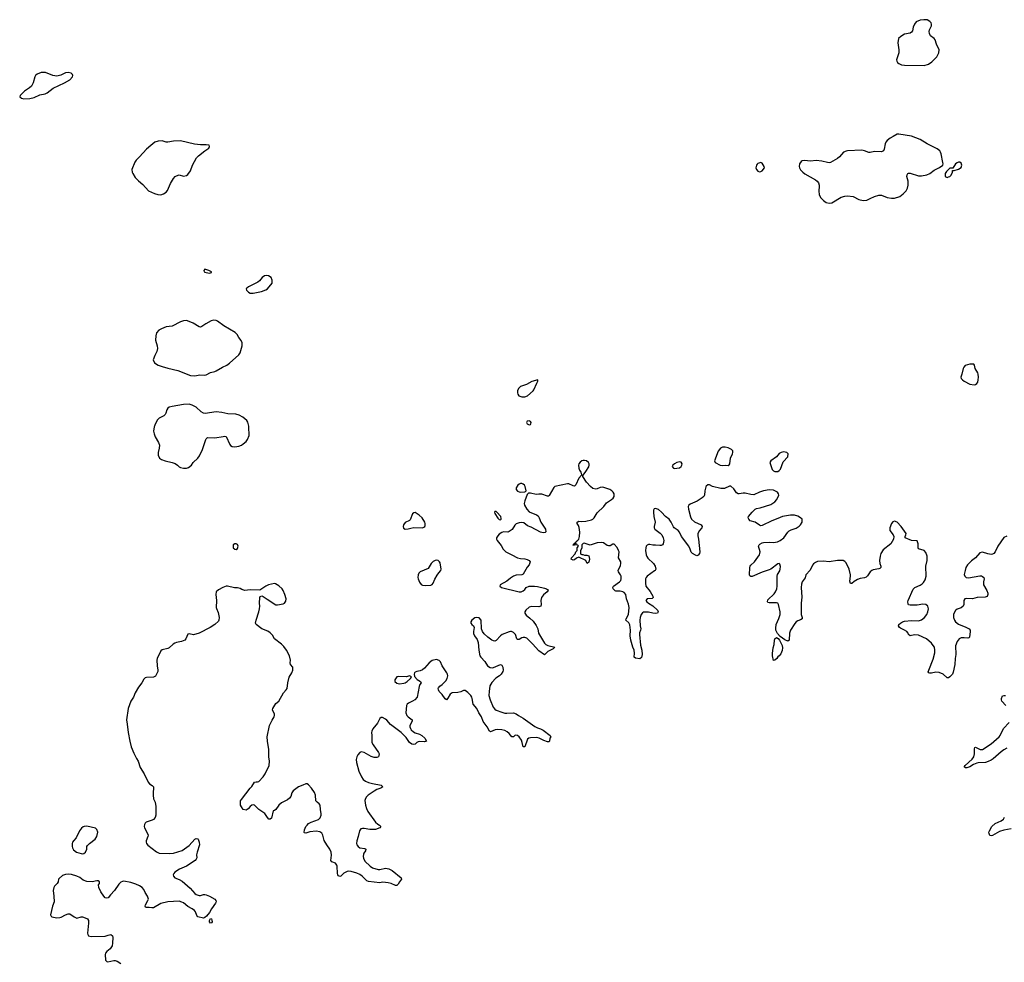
# Model space of a CAD drawing. Header units: inches. Extents: x 1449224 to 1618377, y 389895 to 532950.
# Tile 42 of 105: x 1551226 to 1565075, y 432460 to 445715. Entities that reach past the tile are written whole.
import ezdxf

# ---------------------------------------------------------------- set-up
doc = ezdxf.new("R2010")
doc.units = ezdxf.units.IN
doc.header["$MEASUREMENT"] = 0
for name, color, linetype in [('B5453', 7, 'Continuous'), ('B5454', 7, 'Continuous'), ('B5463', 7, 'Continuous'), ('B5464', 7, 'Continuous')]:
    doc.layers.add(name, color=color, linetype=linetype)

msp = doc.modelspace()

# ---------------------------------------------------------------- linework, layer by layer
at = {"layer": 'B5453', "color": 6, "elevation": 600}
for points in [[(1553121, 440000), (1553118, 439990), (1553108, 439930), (1553116, 439890), (1553130, 439848), (1553177, 439770), (1553191, 439730), (1553190, 439690), (1553173, 439630), (1553174, 439590), (1553191, 439551), (1553219, 439530), (1553273, 439513), (1553370, 439490), (1553413, 439473), (1553447, 439450), (1553470, 439428), (1553490, 439418), (1553530, 439408), (1553570, 439408), (1553601, 439419), (1553644, 439450), (1553666, 439490), (1553730, 439550), (1553757, 439583), (1553798, 439670), (1553846, 439814), (1553850, 439823), (1553870, 439839), (1553970, 439833), (1554090, 439856), (1554110, 439859), (1554130, 439853), (1554181, 439741), (1554190, 439727), (1554213, 439713), (1554250, 439710), (1554310, 439718), (1554344, 439730), (1554370, 439749), (1554410, 439785), (1554430, 439810), (1554452, 439870), (1554449, 439989), (1554447, 440000)], [(1560000, 437382), (1559984, 437376), (1559968, 437350), (1559955, 437310), (1559950, 437270), (1559952, 437192), (1559963, 437150), (1559960, 437130), (1559946, 437094), (1559943, 437070), (1559960, 436920), (1559975, 436850), (1559980, 436790), (1559970, 436744), (1559950, 436726), (1559890, 436735), (1559870, 436750), (1559873, 436807), (1559870, 436850), (1559850, 436890), (1559820, 436990), (1559815, 437050), (1559818, 437130), (1559807, 437207), (1559794, 437234), (1559754, 437270), (1559756, 437290), (1559790, 437350), (1559801, 437450), (1559790, 437497), (1559762, 437570), (1559750, 437630), (1559730, 437659), (1559710, 437671), (1559670, 437681), (1559610, 437680), (1559603, 437683), (1559575, 437710), (1559570, 437730), (1559578, 437750), (1559665, 437810), (1559681, 437830), (1559687, 437853), (1559685, 437890), (1559678, 437910), (1559651, 437950), (1559644, 437970), (1559678, 438042), (1559683, 438070), (1559680, 438090), (1559651, 438150), (1559656, 438230), (1559650, 438253), (1559630, 438293), (1559590, 438338), (1559570, 438341), (1559530, 438318), (1559510, 438315), (1559490, 438321), (1559438, 438358), (1559410, 438365), (1559350, 438360), (1559250, 438325), (1559165, 438355), (1559154, 438350), (1559134, 438330), (1559132, 438288), (1559113, 438247), (1559113, 438213), (1559118, 438198), (1559133, 438193), (1559147, 438193), (1559170, 438185), (1559204, 438184), (1559230, 438174), (1559242, 438130), (1559230, 438088), (1559210, 438068), (1559189, 438109), (1559090, 438158), (1559058, 438142), (1559030, 438119), (1559010, 438114), (1558985, 438130), (1558989, 438150), (1559037, 438203), (1559050, 438234), (1559066, 438250), (1559066, 438290), (1559086, 438310), (1559082, 438322), (1559067, 438327), (1559062, 438342), (1559050, 438346), (1559038, 438342), (1559030, 438326), (1559010, 438326), (1559006, 438330), (1559022, 438338), (1559026, 438350), (1559042, 438358), (1559046, 438370), (1559062, 438378), (1559066, 438390), (1559080, 438400), (1559089, 438411), (1559101, 438450), (1559103, 438510), (1559094, 438574), (1559084, 438604), (1559067, 438630), (1559065, 438650), (1559090, 438664), (1559130, 438658), (1559190, 438662), (1559270, 438680), (1559290, 438690), (1559308, 438712), (1559350, 438781), (1559442, 438870), (1559478, 438922), (1559550, 438968), (1559572, 438988), (1559586, 439010), (1559588, 439030), (1559586, 439050), (1559576, 439070), (1559557, 439090), (1559526, 439110), (1559430, 439143), (1559390, 439139), (1559350, 439118), (1559330, 439114), (1559290, 439124), (1559257, 439150), (1559197, 439210), (1559148, 439290), (1559146, 439306), (1559130, 439308), (1559090, 439269), (1559050, 439174), (1559030, 439157), (1559010, 439159), (1558950, 439189), (1558930, 439189), (1558751, 439149), (1558741, 439139), (1558675, 439025), (1558663, 439017), (1558650, 439015), (1558570, 439042), (1558530, 439044), (1558490, 439040), (1558410, 439058), (1558382, 439058), (1558363, 439037), (1558329, 438951), (1558323, 438910), (1558327, 438890), (1558358, 438830), (1558390, 438795), (1558494, 438754), (1558517, 438737), (1558531, 438711), (1558555, 438650), (1558622, 438550), (1558626, 438514), (1558615, 438505), (1558590, 438501), (1558550, 438511), (1558418, 438578), (1558370, 438598), (1558319, 438639), (1558290, 438645), (1558250, 438641), (1558210, 438625), (1558190, 438606), (1558152, 438548), (1558110, 438516), (1558090, 438510), (1558030, 438512), (1558010, 438506), (1557970, 438479), (1557950, 438458), (1557934, 438430), (1557933, 438410), (1557943, 438390), (1557999, 438319), (1558028, 438270), (1558066, 438230), (1558150, 438192), (1558230, 438149), (1558270, 438138), (1558330, 438136), (1558366, 438126), (1558394, 438110), (1558405, 438090), (1558390, 438050), (1558365, 438015), (1558310, 437920), (1558290, 437910), (1558210, 437905), (1558170, 437889), (1558130, 437864), (1558079, 437821), (1557985, 437770), (1557978, 437750), (1558002, 437730), (1558250, 437668), (1558278, 437670), (1558310, 437685), (1558330, 437703), (1558350, 437731), (1558390, 437748), (1558468, 437748), (1558510, 437743), (1558610, 437723), (1558634, 437714), (1558650, 437701), (1558659, 437690), (1558647, 437670), (1558593, 437627), (1558564, 437590), (1558554, 437550), (1558563, 437490), (1558555, 437470), (1558530, 437461), (1558430, 437464), (1558390, 437452), (1558346, 437410), (1558333, 437390), (1558331, 437370), (1558350, 437340), (1558401, 437301), (1558450, 437255), (1558490, 437197), (1558512, 437150), (1558525, 437090), (1558607, 436947), (1558628, 436928), (1558653, 436913), (1558751, 436890), (1558731, 436870), (1558655, 436830), (1558610, 436784), (1558530, 436839), (1558440, 436940), (1558358, 437018), (1558330, 437027), (1558310, 437028), (1558290, 437025), (1558250, 437001), (1558230, 436998), (1558221, 437010), (1558200, 437070), (1558170, 437098), (1558146, 437110), (1558130, 437111), (1558110, 437106), (1558012, 437068), (1557990, 437052), (1557930, 436987), (1557910, 436978), (1557890, 436980), (1557869, 436989), (1557810, 437030), (1557758, 437078), (1557734, 437110), (1557720, 437150), (1557715, 437270), (1557690, 437304), (1557651, 437309), (1557630, 437303), (1557584, 437270), (1557574, 437250), (1557574, 437230), (1557587, 437210), (1557610, 437190), (1557619, 437170), (1557609, 437110), (1557610, 437082), (1557624, 437050), (1557660, 437000), (1557676, 436956), (1557685, 436850), (1557700, 436770), (1557710, 436750), (1557769, 436690), (1557808, 436628), (1557845, 436605), (1557870, 436601), (1557890, 436604), (1557990, 436647), (1558010, 436638), (1558022, 436610), (1558026, 436570), (1558022, 436550), (1558000, 436510), (1557977, 436490), (1557923, 436457), (1557865, 436395), (1557841, 436350), (1557829, 436270), (1557825, 436210), (1557842, 436150), (1557888, 436050), (1557910, 436022), (1557930, 436006), (1558010, 435976), (1558050, 435965), (1558077, 435963), (1558170, 435966), (1558210, 435953), (1558241, 435930), (1558310, 435892), (1558470, 435774), (1558510, 435756), (1558550, 435745), (1558590, 435725), (1558686, 435650), (1558695, 435630), (1558684, 435610), (1558679, 435570), (1558670, 435559), (1558650, 435561), (1558600, 435580), (1558534, 435614), (1558501, 435621), (1558410, 435616), (1558389, 435611), (1558370, 435600), (1558330, 435489), (1558310, 435488), (1558296, 435550), (1558282, 435582), (1558252, 435630), (1558230, 435649), (1558204, 435656), (1558190, 435649), (1558170, 435629), (1558150, 435629), (1558110, 435678), (1558081, 435701), (1558050, 435720), (1558008, 435730), (1557950, 435732), (1557912, 435728), (1557850, 435701), (1557833, 435710), (1557803, 435770), (1557746, 435846), (1557720, 435910), (1557686, 435966), (1557657, 436030), (1557603, 436090), (1557592, 436170), (1557584, 436190), (1557570, 436211), (1557530, 436253), (1557490, 436281), (1557470, 436282), (1557430, 436265), (1557390, 436255), (1557310, 436250), (1557280, 436230), (1557250, 436173), (1557230, 436153), (1557210, 436166), (1557170, 436225), (1557127, 436270), (1557115, 436290), (1557112, 436310), (1557118, 436322), (1557136, 436344), (1557170, 436368), (1557221, 436419), (1557240, 436450), (1557247, 436490), (1557245, 436510), (1557235, 436530), (1557170, 436630), (1557146, 436686), (1557125, 436705), (1557090, 436716), (1557030, 436702), (1556987, 436673), (1556922, 436598), (1556890, 436573), (1556859, 436561), (1556811, 436550), (1556790, 436539), (1556781, 436530), (1556774, 436510), (1556779, 436479), (1556819, 436439), (1556865, 436410), (1556871, 436390), (1556854, 436366), (1556843, 436337), (1556816, 436190), (1556782, 436150), (1556750, 436130), (1556694, 436106), (1556674, 436090), (1556665, 436070), (1556659, 435970), (1556672, 435930), (1556691, 435911), (1556748, 435870), (1556747, 435850), (1556715, 435790), (1556715, 435770), (1556721, 435750), (1556734, 435730), (1556763, 435703), (1556790, 435687), (1556850, 435669), (1556882, 435650), (1556926, 435610), (1556946, 435570), (1556919, 435561), (1556850, 435565), (1556830, 435562), (1556810, 435553), (1556790, 435530), (1556770, 435521), (1556741, 435530), (1556710, 435553), (1556660, 435620), (1556590, 435693), (1556443, 435803), (1556390, 435865), (1556370, 435881), (1556330, 435901), (1556310, 435901), (1556290, 435889), (1556259, 435821), (1556195, 435745), (1556178, 435710), (1556174, 435690), (1556179, 435650), (1556177, 435570), (1556181, 435550), (1556197, 435517), (1556273, 435410), (1556280, 435390), (1556279, 435370), (1556271, 435350), (1556250, 435338), (1556210, 435342), (1556170, 435356), (1556070, 435411), (1556030, 435418), (1556010, 435409), (1555984, 435376), (1555967, 435350), (1555957, 435310), (1555962, 435270), (1555994, 435150), (1556032, 435070), (1556059, 435030), (1556088, 435008), (1556130, 434990), (1556190, 434974), (1556311, 434950), (1556336, 434930), (1556306, 434910), (1556251, 434889), (1556213, 434867), (1556129, 434811), (1556099, 434781), (1556084, 434750), (1556083, 434737), (1556092, 434670), (1556105, 434625), (1556123, 434583), (1556230, 434430), (1556262, 434402), (1556286, 434390), (1556306, 434370), (1556291, 434350), (1556230, 434327), (1556150, 434328), (1556070, 434342), (1556050, 434342), (1556025, 434335), (1556005, 434310), (1555988, 434230), (1555967, 434170), (1555965, 434130), (1555970, 434111), (1555987, 434087), (1556010, 434072), (1556079, 434059), (1556097, 434050), (1556090, 434030), (1556065, 433995), (1556060, 433980), (1556058, 433950), (1556063, 433923), (1556082, 433882), (1556154, 433810), (1556188, 433790), (1556270, 433766), (1556294, 433766), (1556370, 433782), (1556416, 433776), (1556465, 433750), (1556591, 433650), (1556597, 433630), (1556566, 433594), (1556550, 433557), (1556530, 433540), (1556510, 433540), (1556450, 433569), (1556410, 433579), (1556370, 433581), (1556330, 433589), (1556290, 433579), (1556130, 433597), (1556108, 433608), (1556042, 433670), (1556010, 433693), (1555970, 433713), (1555890, 433737), (1555850, 433740), (1555830, 433737), (1555787, 433713), (1555741, 433670), (1555730, 433666), (1555710, 433677), (1555701, 433690), (1555695, 433710), (1555691, 433810), (1555687, 433827), (1555670, 433853), (1555615, 433875), (1555601, 433890), (1555611, 433969), (1555605, 434010), (1555589, 434050), (1555544, 434110), (1555510, 434175), (1555490, 434250), (1555475, 434275), (1555450, 434294), (1555395, 434305), (1555306, 434294), (1555250, 434277), (1555230, 434279), (1555226, 434286), (1555230, 434321), (1555253, 434370), (1555269, 434391), (1555290, 434412), (1555327, 434433), (1555430, 434470), (1555451, 434490), (1555465, 434530), (1555467, 434550), (1555455, 434610), (1555452, 434672), (1555437, 434690), (1555410, 434710), (1555392, 434732), (1555387, 434810), (1555373, 434850), (1555330, 434911), (1555290, 434954), (1555270, 434968), (1555250, 434968), (1555210, 434950), (1555148, 434930), (1555072, 434870), (1555056, 434844), (1555038, 434790), (1555022, 434770), (1554993, 434747), (1554910, 434703), (1554870, 434670), (1554830, 434608), (1554810, 434595), (1554790, 434590), (1554770, 434489), (1554750, 434472), (1554730, 434475), (1554710, 434495), (1554673, 434553), (1554592, 434610), (1554529, 434669), (1554510, 434675), (1554489, 434671), (1554467, 434653), (1554441, 434619), (1554410, 434601), (1554369, 434609), (1554345, 434645), (1554333, 434670), (1554332, 434710), (1554333, 434730), (1554344, 434750), (1554467, 434910), (1554490, 434934), (1554528, 434992), (1554550, 434998), (1554570, 434997), (1554590, 435002), (1554650, 435070), (1554677, 435110), (1554735, 435230), (1554742, 435290), (1554730, 435350), (1554731, 435451), (1554710, 435570), (1554706, 435630), (1554741, 435790), (1554775, 435865), (1554805, 435910), (1554812, 435930), (1554812, 435950), (1554782, 436010), (1554785, 436030), (1554830, 436099), (1554870, 436132), (1554937, 436250), (1554975, 436290), (1554987, 436310), (1554998, 436390), (1555016, 436470), (1555055, 436530), (1555068, 436570), (1555066, 436610), (1555037, 436650), (1555030, 436670), (1555033, 436710), (1555022, 436770), (1554978, 436850), (1554941, 436901), (1554910, 436936), (1554808, 437008), (1554780, 437060), (1554751, 437091), (1554716, 437116), (1554631, 437151), (1554552, 437212), (1554545, 437230), (1554550, 437270), (1554592, 437390), (1554601, 437430), (1554602, 437470), (1554597, 437510), (1554606, 437590), (1554610, 437602), (1554630, 437612), (1554650, 437606), (1554706, 437566), (1554829, 437489), (1554850, 437486), (1554930, 437502), (1554950, 437510), (1554970, 437538), (1554974, 437570), (1554955, 437630), (1554930, 437690), (1554916, 437710), (1554870, 437756), (1554824, 437784), (1554810, 437786), (1554727, 437770), (1554689, 437751), (1554605, 437695), (1554470, 437699), (1554391, 437689), (1554350, 437702), (1554325, 437715), (1554290, 437724), (1554246, 437726), (1554150, 437749), (1554130, 437749), (1554082, 437730), (1554022, 437698), (1553991, 437670), (1553986, 437630), (1553993, 437550), (1553991, 437450), (1553993, 437433), (1554019, 437379), (1554031, 437310), (1554028, 437270), (1554021, 437259), (1553970, 437210), (1553907, 437170), (1553750, 437087), (1553670, 437066), (1553610, 437081), (1553590, 437075), (1553564, 437010), (1553547, 436990), (1553503, 436970), (1553430, 436956), (1553410, 436948), (1553386, 436934), (1553330, 436884), (1553310, 436875), (1553230, 436856), (1553210, 436838), (1553159, 436730), (1553156, 436710), (1553160, 436630), (1553170, 436570), (1553169, 436550), (1553157, 436523), (1553134, 436486), (1553110, 436472), (1553010, 436466), (1552990, 436459), (1552970, 436441), (1552946, 436390), (1552899, 436330), (1552850, 436250), (1552826, 436190), (1552788, 436130), (1552753, 436030), (1552728, 435870), (1552739, 435810), (1552750, 435690), (1552773, 435570), (1552795, 435490), (1552830, 435401), (1552867, 435327), (1552894, 435290), (1552921, 435201), (1552977, 435110), (1553035, 434995), (1553053, 434970), (1553090, 434947), (1553108, 434928), (1553110, 434910), (1553102, 434850), (1553102, 434810), (1553110, 434758), (1553130, 434710), (1553140, 434650), (1553140, 434530), (1553130, 434497), (1553108, 434470), (1553090, 434458), (1553007, 434430), (1552990, 434415), (1552982, 434398), (1552979, 434370), (1552982, 434350), (1553021, 434281), (1553032, 434250), (1553030, 434229), (1553005, 434170), (1553004, 434150), (1553009, 434130), (1553030, 434106), (1553150, 434015), (1553190, 433995), (1553330, 433990), (1553390, 433994), (1553510, 434033), (1553610, 434105), (1553690, 434191), (1553710, 434201), (1553730, 434196), (1553736, 434190), (1553750, 434150), (1553755, 434110), (1553722, 434010), (1553714, 433970), (1553716, 433930), (1553710, 433909), (1553695, 433890), (1553570, 433811), (1553475, 433770), (1553410, 433730), (1553392, 433710), (1553387, 433690), (1553390, 433670), (1553410, 433649), (1553470, 433624), (1553510, 433600), (1553622, 433502), (1553688, 433430), (1553710, 433415), (1553750, 433400), (1553770, 433400), (1553810, 433414), (1553830, 433413), (1553851, 433410), (1553896, 433390), (1553970, 433346), (1553986, 433330), (1553990, 433310), (1553980, 433290), (1553926, 433214), (1553897, 433163), (1553852, 433108), (1553830, 433090), (1553810, 433080), (1553730, 433101), (1553718, 433118), (1553699, 433170), (1553685, 433190), (1553653, 433213), (1553590, 433244), (1553530, 433295), (1553508, 433308), (1553470, 433319), (1553309, 433311), (1553210, 433286), (1553110, 433226), (1553085, 433225), (1553048, 433232), (1553009, 433229), (1552997, 433237), (1552989, 433250), (1552995, 433270), (1553030, 433330), (1553036, 433350), (1553026, 433390), (1552990, 433441), (1552970, 433484), (1552950, 433510), (1552910, 433537), (1552861, 433561), (1552790, 433583), (1552690, 433601), (1552670, 433598), (1552650, 433587), (1552622, 433558), (1552559, 433470), (1552501, 433410), (1552470, 433368), (1552450, 433362), (1552430, 433369), (1552409, 433389), (1552369, 433450), (1552339, 433510), (1552335, 433550), (1552348, 433570), (1552348, 433590), (1552330, 433608), (1552310, 433608), (1552246, 433594), (1552170, 433595), (1552117, 433617), (1552072, 433652), (1552032, 433672), (1551955, 433695), (1551910, 433699), (1551870, 433694), (1551830, 433680), (1551780, 433640), (1551771, 433630), (1551765, 433590), (1551753, 433570), (1551715, 433530), (1551704, 433510), (1551698, 433470), (1551708, 433390), (1551709, 433310), (1551687, 433250), (1551660, 433130), (1551667, 433107), (1551678, 433098), (1551750, 433087), (1551789, 433089), (1551810, 433095), (1551870, 433126), (1551910, 433141), (1551930, 433141), (1551990, 433099), (1552030, 433083), (1552090, 433098), (1552110, 433098), (1552148, 433088), (1552181, 433070), (1552194, 433050), (1552195, 433010), (1552180, 432870), (1552183, 432850), (1552194, 432834), (1552230, 432825), (1552430, 432830), (1552470, 432844), (1552510, 432850), (1552532, 432832), (1552535, 432810), (1552533, 432730), (1552525, 432690), (1552497, 432650), (1552450, 432612), (1552435, 432590), (1552429, 432569), (1552431, 432491), (1552451, 432471), (1552466, 432466), (1552550, 432487), (1552570, 432487), (1552598, 432478), (1552650, 432445)]]:
    msp.add_lwpolyline(points, dxfattribs=at)
for points in [[(1559170, 439518), (1559150, 439518), (1559131, 439510), (1559110, 439494), (1559093, 439470), (1559087, 439450), (1559089, 439410), (1559100, 439380), (1559119, 439350), (1559130, 439314), (1559150, 439312), (1559190, 439361), (1559230, 439426), (1559238, 439450), (1559238, 439470), (1559226, 439490), (1559199, 439510)], [(1558290, 439194), (1558270, 439193), (1558250, 439184), (1558233, 439170), (1558210, 439130), (1558211, 439110), (1558226, 439086), (1558250, 439074), (1558270, 439071), (1558330, 439078), (1558339, 439081), (1558348, 439092), (1558334, 439150), (1558325, 439170), (1558310, 439185)], [(1556790, 438783), (1556770, 438782), (1556752, 438768), (1556717, 438683), (1556707, 438673), (1556650, 438644), (1556624, 438610), (1556618, 438590), (1556625, 438565), (1556650, 438553), (1556690, 438556), (1556730, 438567), (1556770, 438575), (1556890, 438571), (1556910, 438577), (1556925, 438590), (1556930, 438602), (1556931, 438630), (1556925, 438650), (1556888, 438710), (1556846, 438750)], [(1557910, 438798), (1557906, 438790), (1557911, 438770), (1557950, 438705), (1557970, 438686), (1557990, 438682), (1557998, 438690), (1557999, 438701), (1557993, 438730), (1557939, 438790), (1557930, 438797)], [(1554270, 438345), (1554250, 438345), (1554228, 438330), (1554228, 438290), (1554250, 438268), (1554270, 438264), (1554290, 438278), (1554297, 438310), (1554290, 438333)], [(1557090, 438114), (1557070, 438111), (1557043, 438097), (1557016, 438070), (1556970, 438000), (1556859, 437950), (1556839, 437930), (1556830, 437908), (1556825, 437870), (1556830, 437852), (1556850, 437805), (1556873, 437773), (1556890, 437765), (1556930, 437759), (1557010, 437762), (1557030, 437771), (1557044, 437790), (1557066, 437850), (1557096, 437904), (1557121, 437939), (1557152, 437970), (1557155, 437990), (1557139, 438079), (1557133, 438093), (1557110, 438111)], [(1556710, 436489), (1556667, 436473), (1556550, 436479), (1556530, 436474), (1556501, 436430), (1556503, 436410), (1556530, 436387), (1556570, 436375), (1556630, 436384), (1556649, 436390), (1556677, 436410), (1556722, 436450), (1556735, 436470), (1556730, 436478)], [(1552170, 434373), (1552132, 434370), (1552117, 434363), (1552094, 434346), (1552069, 434311), (1552019, 434210), (1551986, 434174), (1551971, 434150), (1551965, 434130), (1551965, 434090), (1551968, 434070), (1551983, 434043), (1552025, 434010), (1552090, 433988), (1552110, 433987), (1552130, 433991), (1552153, 434007), (1552169, 434050), (1552172, 434088), (1552179, 434101), (1552208, 434132), (1552286, 434190), (1552312, 434230), (1552326, 434290), (1552313, 434330), (1552290, 434345)], [(1553910, 433009), (1553895, 433030), (1553895, 433050), (1553910, 433076), (1553922, 433070), (1553930, 433054), (1553931, 433030), (1553924, 433016)]]:
    msp.add_lwpolyline(points, close=True, dxfattribs=at)
at = {"layer": 'B5454', "color": 6, "elevation": 600}
for points in [[(1551910, 444972), (1551870, 444967), (1551804, 444936), (1551750, 444922), (1551690, 444930), (1551590, 444971), (1551530, 444970), (1551471, 444950), (1551448, 444930), (1551437, 444910), (1551415, 444825), (1551390, 444780), (1551365, 444755), (1551295, 444710), (1551231, 444650), (1551226, 444630), (1551250, 444611), (1551282, 444602), (1551370, 444608), (1551430, 444621), (1551510, 444658), (1551586, 444674), (1551614, 444686), (1551696, 444750), (1551855, 444825), (1551930, 444870), (1551969, 444910), (1551975, 444930), (1551970, 444942), (1551950, 444961)], [(1553490, 444012), (1553390, 444006), (1553310, 443992), (1553287, 443993), (1553228, 444012), (1553172, 444008), (1553128, 443992), (1553070, 443948), (1553008, 443892), (1552910, 443784), (1552862, 443738), (1552845, 443710), (1552804, 443610), (1552808, 443572), (1552816, 443550), (1552850, 443495), (1552895, 443450), (1552959, 443399), (1553039, 443310), (1553124, 443270), (1553170, 443256), (1553210, 443254), (1553250, 443266), (1553284, 443290), (1553305, 443315), (1553349, 443411), (1553390, 443481), (1553413, 443510), (1553430, 443520), (1553470, 443531), (1553530, 443514), (1553570, 443526), (1553590, 443540), (1553628, 443590), (1553656, 443670), (1553715, 443770), (1553741, 443799), (1553828, 443872), (1553885, 443910), (1553898, 443930), (1553890, 443950), (1553850, 443957), (1553770, 443955), (1553683, 443963)], [(1553830, 442206), (1553814, 442190), (1553822, 442170), (1553830, 442165), (1553890, 442152), (1553910, 442154), (1553922, 442158), (1553926, 442170), (1553886, 442190)], [(1554702, 442118), (1554669, 442111), (1554635, 442090), (1554598, 442042), (1554577, 442023), (1554443, 441957), (1554420, 441940), (1554412, 441930), (1554418, 441910), (1554444, 441884), (1554470, 441871), (1554510, 441867), (1554629, 441891), (1554690, 441915), (1554712, 441928), (1554779, 442010), (1554777, 442050), (1554761, 442090), (1554726, 442114)], [(1553950, 441489), (1553919, 441481), (1553842, 441438), (1553790, 441399), (1553770, 441389), (1553750, 441395), (1553666, 441446), (1553612, 441472), (1553570, 441483), (1553530, 441478), (1553490, 441465), (1553370, 441407), (1553286, 441394), (1553219, 441370), (1553181, 441350), (1553148, 441310), (1553139, 441270), (1553137, 441210), (1553159, 441130), (1553163, 441090), (1553153, 441050), (1553126, 440994), (1553105, 440930), (1553123, 440890), (1553176, 440856), (1553230, 440836), (1553310, 440813), (1553450, 440780), (1553630, 440713), (1553690, 440706), (1553758, 440722), (1553830, 440716), (1553850, 440722), (1553910, 440754), (1553970, 440769), (1553990, 440778), (1554079, 440830), (1554141, 440859), (1554177, 440883), (1554310, 441002), (1554328, 441030), (1554354, 441130), (1554354, 441170), (1554343, 441203), (1554308, 441248), (1554283, 441290), (1554255, 441315), (1554098, 441410), (1554010, 441475), (1553990, 441484)], [(1558513, 440653), (1558430, 440629), (1558355, 440585), (1558270, 440556), (1558243, 440530), (1558230, 440494), (1558228, 440470), (1558231, 440450), (1558247, 440427), (1558290, 440410), (1558330, 440412), (1558370, 440425), (1558450, 440496), (1558459, 440510), (1558498, 440602), (1558515, 440630)], [(1558390, 440076), (1558362, 440070), (1558356, 440050), (1558366, 440030), (1558390, 440016), (1558410, 440021), (1558416, 440030), (1558418, 440050), (1558410, 440064)]]:
    msp.add_lwpolyline(points, close=True, dxfattribs=at)
msp.add_lwpolyline([(1554447, 440000), (1554435, 440055), (1554421, 440081), (1554366, 440126), (1554314, 440154), (1554268, 440168), (1554152, 440172), (1554070, 440193), (1553990, 440201), (1553837, 440177), (1553810, 440180), (1553780, 440200), (1553710, 440267), (1553654, 440294), (1553610, 440308), (1553530, 440305), (1553370, 440278), (1553330, 440266), (1553310, 440253), (1553294, 440230), (1553280, 440180), (1553270, 440161), (1553254, 440146), (1553190, 440113), (1553164, 440090), (1553130, 440029), (1553121, 440000)], dxfattribs=at)
at = {"layer": 'B5463', "color": 6, "elevation": 600}
for points in [[(1561150, 439704), (1561110, 439703), (1561084, 439690), (1561052, 439648), (1560997, 439510), (1561009, 439489), (1561078, 439450), (1561110, 439444), (1561150, 439451), (1561190, 439447), (1561205, 439455), (1561214, 439470), (1561222, 439550), (1561253, 439610), (1561259, 439630), (1561256, 439650), (1561237, 439670), (1561190, 439693)], [(1561970, 439637), (1561938, 439630), (1561910, 439615), (1561871, 439570), (1561791, 439510), (1561779, 439490), (1561811, 439390), (1561830, 439371), (1561850, 439361), (1561890, 439364), (1561910, 439375), (1561927, 439393), (1561964, 439496), (1562029, 439570), (1562034, 439610), (1562015, 439630)], [(1560510, 439499), (1560470, 439489), (1560435, 439470), (1560411, 439450), (1560405, 439430), (1560421, 439410), (1560430, 439406), (1560470, 439408), (1560505, 439415), (1560530, 439431), (1560541, 439450), (1560545, 439470), (1560532, 439492)], [(1561830, 436706), (1561815, 436770), (1561816, 436804), (1561824, 436884), (1561836, 436930), (1561844, 436990), (1561850, 437011), (1561870, 437026), (1561895, 437015), (1561912, 436992), (1561950, 436916), (1561956, 436884), (1561950, 436846), (1561930, 436798), (1561910, 436768), (1561890, 436758), (1561878, 436730), (1561850, 436708)]]:
    msp.add_lwpolyline(points, close=True, dxfattribs=at)
for points in [[(1565110, 438454), (1565070, 438432), (1564983, 438310), (1564947, 438233), (1564928, 438210), (1564910, 438200), (1564890, 438196), (1564842, 438202), (1564770, 438227), (1564730, 438216), (1564670, 438150), (1564613, 438107), (1564559, 438050), (1564535, 438010), (1564523, 437970), (1564513, 437913), (1564518, 437890), (1564541, 437870), (1564570, 437866), (1564733, 437893), (1564753, 437893), (1564770, 437886), (1564786, 437870), (1564791, 437851), (1564783, 437810), (1564785, 437770), (1564830, 437690), (1564844, 437650), (1564845, 437630), (1564834, 437606), (1564807, 437593), (1564692, 437590), (1564630, 437571), (1564550, 437577), (1564521, 437570), (1564504, 437550), (1564504, 437490), (1564498, 437470), (1564470, 437445), (1564410, 437424), (1564390, 437406), (1564370, 437374), (1564362, 437350), (1564362, 437310), (1564375, 437270), (1564390, 437247), (1564430, 437216), (1564534, 437174), (1564583, 437150), (1564597, 437130), (1564596, 437110), (1564586, 437034), (1564578, 437022), (1564564, 437016), (1564510, 437025), (1564470, 437024), (1564442, 437010), (1564410, 436970), (1564387, 436910), (1564395, 436790), (1564385, 436730), (1564381, 436650), (1564358, 436542), (1564346, 436514), (1564310, 436474), (1564290, 436462), (1564270, 436462), (1564214, 436510), (1564157, 436537), (1564110, 436541), (1564050, 436528), (1564027, 436527), (1564013, 436533), (1564006, 436546), (1564012, 436570), (1564077, 436723), (1564100, 436810), (1564100, 436850), (1564092, 436890), (1564077, 436917), (1564050, 436949), (1563981, 437010), (1563870, 437059), (1563810, 437064), (1563750, 437053), (1563730, 437069), (1563721, 437090), (1563705, 437110), (1563670, 437132), (1563617, 437157), (1563599, 437170), (1563589, 437190), (1563593, 437210), (1563613, 437230), (1563645, 437250), (1563670, 437259), (1563770, 437265), (1563870, 437263), (1563910, 437277), (1563951, 437309), (1563985, 437350), (1564002, 437390), (1564010, 437430), (1563998, 437470), (1563970, 437491), (1563930, 437494), (1563850, 437483), (1563750, 437480), (1563728, 437488), (1563721, 437501), (1563718, 437530), (1563724, 437550), (1563795, 437705), (1563817, 437730), (1563890, 437762), (1563919, 437781), (1563939, 437801), (1563960, 437840), (1563974, 437890), (1563972, 438030), (1563991, 438110), (1563991, 438170), (1563970, 438224), (1563950, 438249), (1563870, 438275), (1563863, 438290), (1563865, 438345), (1563849, 438389), (1563770, 438392), (1563679, 438430), (1563679, 438450), (1563692, 438470), (1563696, 438490), (1563626, 438590), (1563570, 438649), (1563530, 438661), (1563506, 438654), (1563488, 438632), (1563463, 438570), (1563463, 438530), (1563510, 438470), (1563520, 438450), (1563518, 438410), (1563477, 438343), (1563370, 438258), (1563338, 438210), (1563327, 438173), (1563320, 438110), (1563324, 438070), (1563338, 438030), (1563339, 438010), (1563323, 437997), (1563309, 437991), (1563230, 437980), (1563210, 437971), (1563189, 437951), (1563150, 437896), (1563130, 437877), (1563110, 437866), (1563050, 437855), (1563010, 437842), (1562964, 437816), (1562930, 437787), (1562910, 437785), (1562902, 437822), (1562913, 437890), (1562911, 437910), (1562893, 437990), (1562850, 438076), (1562830, 438097), (1562808, 438108), (1562730, 438112), (1562610, 438092), (1562530, 438099), (1562450, 438095), (1562418, 438082), (1562390, 438064), (1562376, 438044), (1562347, 437973), (1562285, 437910), (1562272, 437868), (1562232, 437810), (1562221, 437779), (1562217, 437730), (1562227, 437593), (1562216, 437510), (1562220, 437350), (1562232, 437310), (1562231, 437290), (1562210, 437275), (1562170, 437261), (1562150, 437246), (1562130, 437223), (1562069, 437130), (1562055, 437090), (1562047, 436990), (1562030, 436978), (1561990, 436996), (1561922, 437042), (1561886, 437086), (1561864, 437130), (1561862, 437158), (1561867, 437210), (1561905, 437295), (1561921, 437350), (1561923, 437390), (1561901, 437490), (1561888, 437508), (1561870, 437516), (1561770, 437514), (1561750, 437519), (1561744, 437530), (1561750, 437555), (1561837, 437643), (1561857, 437670), (1561876, 437710), (1561880, 437750), (1561879, 437890), (1561886, 437914), (1561916, 437964), (1561923, 437990), (1561926, 438026), (1561918, 438058), (1561910, 438068), (1561890, 438065), (1561793, 437990), (1561770, 437977), (1561670, 437945), (1561530, 437884), (1561510, 437883), (1561495, 437895), (1561492, 437910), (1561498, 438010), (1561501, 438030), (1561510, 438044), (1561564, 438090), (1561630, 438190), (1561638, 438210), (1561640, 438230), (1561618, 438310), (1561628, 438330), (1561639, 438341), (1561670, 438360), (1561690, 438364), (1561770, 438367), (1561830, 438362), (1561885, 438375), (1561921, 438390), (1561973, 438430), (1562031, 438509), (1562050, 438529), (1562077, 438543), (1562150, 438565), (1562190, 438593), (1562207, 438610), (1562230, 438650), (1562233, 438670), (1562230, 438690), (1562210, 438710), (1562172, 438732), (1562126, 438746), (1562069, 438749), (1561955, 438730), (1561890, 438700), (1561807, 438670), (1561670, 438601), (1561650, 438598), (1561630, 438605), (1561570, 438648), (1561501, 438670), (1561481, 438690), (1561473, 438710), (1561479, 438730), (1561529, 438791), (1561570, 438830), (1561590, 438840), (1561642, 438850), (1561790, 438899), (1561850, 438935), (1561877, 438970), (1561903, 439030), (1561899, 439050), (1561884, 439070), (1561830, 439098), (1561770, 439105), (1561689, 439089), (1561630, 439070), (1561550, 439034), (1561510, 439037), (1561430, 439056), (1561403, 439057), (1561347, 439047), (1561330, 439050), (1561310, 439063), (1561270, 439119), (1561230, 439154), (1561210, 439154), (1561138, 439122), (1561090, 439121), (1560970, 439150), (1560930, 439172), (1560906, 439174), (1560883, 439157), (1560876, 439144), (1560862, 439090), (1560857, 439030), (1560848, 439010), (1560825, 438990), (1560754, 438946), (1560656, 438904), (1560639, 438890), (1560629, 438870), (1560632, 438830), (1560662, 438722), (1560676, 438690), (1560716, 438656), (1560811, 438610), (1560827, 438590), (1560821, 438570), (1560787, 438533), (1560765, 438490), (1560765, 438455), (1560776, 438410), (1560795, 438230), (1560790, 438210), (1560770, 438185), (1560750, 438177), (1560730, 438183), (1560690, 438210), (1560670, 438229), (1560658, 438270), (1560638, 438310), (1560536, 438450), (1560506, 438510), (1560490, 438530), (1560431, 438571), (1560422, 438582), (1560390, 438650), (1560361, 438690), (1560310, 438730), (1560255, 438790), (1560210, 438827), (1560170, 438842), (1560150, 438835), (1560142, 438818), (1560140, 438790), (1560145, 438730), (1560166, 438650), (1560150, 438590), (1560150, 438570), (1560162, 438550), (1560235, 438495), (1560258, 438470), (1560279, 438430), (1560288, 438390), (1560277, 438343), (1560269, 438331), (1560250, 438322), (1560230, 438319), (1560170, 438328), (1560130, 438326), (1560090, 438335), (1560070, 438335), (1560050, 438325), (1560039, 438310), (1560032, 438290), (1560030, 438250), (1560037, 438190), (1560046, 438166), (1560062, 438142), (1560140, 438070), (1560164, 438030), (1560173, 437990), (1560165, 437970), (1560157, 437963), (1560054, 437890), (1560037, 437870), (1560029, 437851), (1560027, 437790), (1560033, 437750), (1560094, 437674), (1560132, 437610), (1560135, 437590), (1560124, 437576), (1560050, 437569), (1560035, 437550), (1560047, 437530), (1560070, 437511), (1560130, 437473), (1560195, 437410), (1560207, 437390), (1560197, 437370), (1560170, 437364), (1560132, 437368), (1560070, 437385), (1560010, 437386), (1560000, 437382)], [(1565097, 436070), (1565041, 436130), (1565035, 436150), (1565038, 436170), (1565052, 436208), (1565067, 436213), (1565090, 436210)], [(1565110, 435470), (1565070, 435449), (1565030, 435421), (1564918, 435322), (1564890, 435302), (1564850, 435282), (1564810, 435272), (1564710, 435267), (1564690, 435262), (1564640, 435240), (1564590, 435209), (1564550, 435195), (1564530, 435194), (1564509, 435210), (1564524, 435230), (1564622, 435318), (1564646, 435350), (1564658, 435390), (1564656, 435464), (1564660, 435480), (1564670, 435487), (1564734, 435454), (1564770, 435452), (1564890, 435534), (1565001, 435630), (1565016, 435650), (1565063, 435750), (1565146, 435830)], [(1565170, 434339), (1565070, 434320), (1565010, 434298), (1564910, 434245), (1564890, 434240), (1564870, 434244), (1564861, 434270), (1564859, 434290), (1564867, 434310), (1564902, 434370), (1564949, 434410), (1565030, 434448), (1565065, 434475), (1565079, 434501)]]:
    msp.add_lwpolyline(points, dxfattribs=at)
at = {"layer": 'B5464', "color": 6, "elevation": 600}
for points in [[(1563945, 445715), (1563890, 445708), (1563837, 445683), (1563810, 445652), (1563793, 445610), (1563784, 445556), (1563770, 445537), (1563750, 445526), (1563670, 445510), (1563620, 445480), (1563588, 445450), (1563576, 445390), (1563592, 445290), (1563594, 445250), (1563561, 445150), (1563564, 445130), (1563572, 445112), (1563590, 445098), (1563630, 445082), (1563670, 445076), (1563948, 445072), (1564010, 445089), (1564057, 445123), (1564127, 445193), (1564155, 445250), (1564157, 445290), (1564121, 445370), (1564104, 445430), (1564091, 445451), (1564039, 445490), (1564021, 445521), (1564019, 445550), (1564023, 445570), (1564051, 445630), (1564053, 445650), (1564046, 445670), (1564030, 445691), (1563990, 445712)], [(1563590, 444106), (1563570, 444104), (1563510, 444074), (1563470, 444050), (1563430, 444018), (1563410, 443994), (1563400, 443970), (1563385, 443895), (1563375, 443870), (1563350, 443855), (1563250, 443862), (1563190, 443846), (1563170, 443848), (1563110, 443872), (1563070, 443878), (1562870, 443869), (1562850, 443866), (1562815, 443850), (1562755, 443785), (1562730, 443765), (1562630, 443707), (1562610, 443703), (1562590, 443705), (1562510, 443727), (1562430, 443735), (1562350, 443726), (1562264, 443736), (1562231, 443729), (1562218, 443722), (1562194, 443690), (1562188, 443652), (1562193, 443630), (1562210, 443604), (1562242, 443570), (1562270, 443548), (1562422, 443462), (1562445, 443445), (1562461, 443421), (1562472, 443390), (1562473, 443370), (1562465, 443310), (1562470, 443250), (1562494, 443210), (1562530, 443170), (1562570, 443144), (1562610, 443133), (1562650, 443140), (1562781, 443219), (1562830, 443234), (1562870, 443236), (1562950, 443228), (1563030, 443187), (1563092, 443172), (1563141, 443179), (1563190, 443199), (1563250, 443230), (1563310, 443247), (1563350, 443246), (1563430, 443213), (1563490, 443205), (1563530, 443207), (1563604, 443230), (1563655, 443265), (1563695, 443310), (1563715, 443345), (1563724, 443390), (1563724, 443444), (1563705, 443510), (1563707, 443533), (1563717, 443550), (1563730, 443556), (1563750, 443556), (1563870, 443519), (1563910, 443519), (1563986, 443534), (1564026, 443550), (1564090, 443598), (1564163, 443637), (1564209, 443671), (1564214, 443686), (1564213, 443707), (1564188, 443828), (1564180, 443850), (1564167, 443870), (1564130, 443901), (1563990, 443971), (1563890, 444030), (1563770, 444075)], [(1561650, 443707), (1561610, 443692), (1561599, 443681), (1561590, 443669), (1561582, 443630), (1561588, 443610), (1561610, 443587), (1561630, 443576), (1561650, 443579), (1561670, 443591), (1561704, 443630), (1561698, 443650), (1561670, 443697)], [(1564450, 443709), (1564430, 443709), (1564410, 443701), (1564391, 443689), (1564350, 443626), (1564310, 443626), (1564260, 443580), (1564242, 443550), (1564245, 443510), (1564270, 443498), (1564290, 443505), (1564310, 443512), (1564328, 443530), (1564346, 443570), (1564347, 443593), (1564370, 443594), (1564430, 443611), (1564470, 443638), (1564479, 443670), (1564470, 443699)], [(1564592, 440872), (1564557, 440863), (1564526, 440850), (1564504, 440830), (1564496, 440810), (1564479, 440730), (1564464, 440690), (1564467, 440670), (1564486, 440650), (1564510, 440634), (1564590, 440591), (1564650, 440581), (1564670, 440587), (1564690, 440601), (1564701, 440619), (1564710, 440650), (1564712, 440688), (1564707, 440730), (1564701, 440750), (1564667, 440810), (1564657, 440857), (1564646, 440870)]]:
    msp.add_lwpolyline(points, close=True, dxfattribs=at)

doc.saveas('drawing.dxf')
